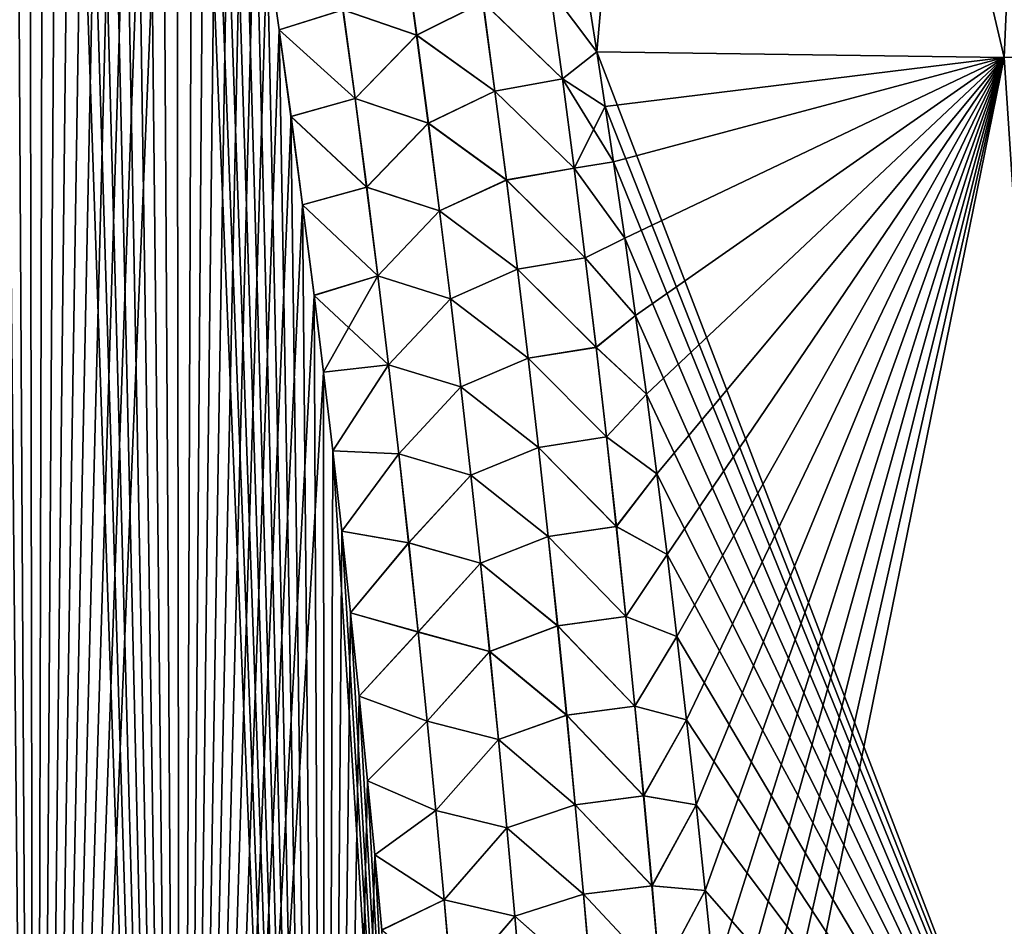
# Model space of a CAD drawing. Header units: metres. Extents: x -109 to 109, y -108 to 40.
# Tile 53 of 230: x -70.09 to -64.73, y -91.46 to -86.53. Entities that reach past the tile are written whole.
import ezdxf

# ---------------------------------------------------------------- set-up
doc = ezdxf.new("R2010")
doc.units = ezdxf.units.M
doc.layers.add('solid_K_24_42_17_000C74_XXXX', color=7, linetype='CONTINUOUS')

msp = doc.modelspace()

# ---------------------------------------------------------------- linework, layer by layer
at = {"layer": 'solid_K_24_42_17_000C74_XXXX'}
for points in [[(-70.80481, -101.954964, 21.127884), (-70.005363, -101.678772, 21.406197), (-70.712662, -76.751068, 20.278772)], [(-70.005363, -101.678772, 21.406197), (-70.591522, -77.167107, 20.334942), (-70.712662, -76.751068, 20.278772)], [(-70.005363, -101.678772, 21.406197), (-70.470062, -77.598183, 20.392717), (-70.591522, -77.167107, 20.334942)], [(-70.005363, -101.678772, 21.406197), (-70.348503, -78.045975, 20.452093), (-70.470062, -77.598183, 20.392717)], [(-70.005363, -101.678772, 21.406197), (-70.227013, -78.511688, 20.513056), (-70.348503, -78.045975, 20.452093)], [(-70.005363, -101.678772, 21.406197), (-70.135811, -78.871803, 20.559843), (-70.227013, -78.511688, 20.513056)], [(-70.804901, -101.954994, -21.127853), (-70.135719, -78.872185, -20.559893), (-70.04454, -79.242157, -20.607578)], [(-70.005363, -101.678772, 21.406197), (-70.04464, -79.241776, 20.607529), (-70.135811, -78.871803, 20.559843)], [(-70.005424, -101.678795, -21.406174), (-70.804901, -101.954994, -21.127853), (-70.04454, -79.242157, -20.607578)], [(-70.005363, -101.678772, 21.406197), (-69.953621, -79.622452, 20.656094), (-70.04464, -79.241776, 20.607529)], [(-70.005424, -101.678795, -21.406174), (-70.04454, -79.242157, -20.607578), (-69.953537, -79.622841, -20.656143)], [(-70.005424, -101.678795, -21.406174), (-69.953537, -79.622841, -20.656143), (-69.862823, -80.015053, -20.705561)], [(-70.005363, -101.678772, 21.406197), (-69.212646, -101.361389, 21.72393), (-69.953621, -79.622452, 20.656094)], [(-69.212646, -101.361389, 21.72393), (-69.862907, -80.014671, 20.705513), (-69.953621, -79.622452, 20.656094)], [(-66.951431, -86.703545, -21.500444), (-67.020515, -86.267258, -21.454115), (-66.347107, -79.883408, -19.790821)], [(-67.020515, -86.267235, 21.454113), (-66.951431, -86.703552, 21.500446), (-66.347122, -79.883408, 19.790831)], [(-64.734825, -86.734787, -20.377907), (-66.951431, -86.703545, -21.500444), (-66.347107, -79.883408, -19.790821)], [(-66.951431, -86.703552, 21.500446), (-64.734818, -86.734787, 20.377903), (-66.347122, -79.883408, 19.790831)], [(-64.734818, -86.734787, 20.377903), (-64.437187, -79.883408, 18.688131), (-66.347122, -79.883408, 19.790831)], [(-64.734825, -86.734787, -20.377907), (-66.347107, -79.883408, -19.790821), (-64.437149, -79.883408, -18.688108)], [(-62.65435, -86.703873, -19.019588), (-64.734825, -86.734787, -20.377907), (-64.437149, -79.883408, -18.688108)], [(-70.005424, -101.678795, -21.406174), (-69.862823, -80.015053, -20.705561), (-69.772278, -80.418076, -20.755859)], [(-69.212646, -101.361389, 21.72393), (-69.772362, -80.417702, 20.755812), (-69.862907, -80.014671, 20.705513)], [(-70.005424, -101.678795, -21.406174), (-69.772278, -80.418076, -20.755859), (-69.68187, -80.831688, -20.807041)], [(-69.212646, -101.361389, 21.72393), (-69.681953, -80.831314, 20.806995), (-69.772362, -80.417702, 20.755812)], [(-70.005424, -101.678795, -21.406174), (-69.68187, -80.831688, -20.807041), (-69.591789, -81.256889, -20.859064)], [(-69.212646, -101.361389, 21.72393), (-69.591866, -81.256516, 20.859018), (-69.681953, -80.831314, 20.806995)], [(-70.005424, -101.678795, -21.406174), (-69.591789, -81.256889, -20.859064), (-69.502228, -81.694679, -20.911882)], [(-69.212646, -101.361389, 21.72393), (-69.502304, -81.694305, 20.911837), (-69.591866, -81.256516, 20.859018)], [(-70.005424, -101.678795, -21.406174), (-69.502228, -81.694679, -20.911882), (-69.413292, -82.14566, -20.965464)], [(-69.212646, -101.361389, 21.72393), (-69.413361, -82.145294, 20.96542), (-69.502304, -81.694305, 20.911837)], [(-70.005424, -101.678795, -21.406174), (-69.413292, -82.14566, -20.965464), (-69.324677, -82.608421, -21.01988)], [(-69.212646, -101.361389, 21.72393), (-69.324745, -82.608055, 21.019838), (-69.413361, -82.145294, 20.96542)], [(-70.005424, -101.678795, -21.406174), (-69.324677, -82.608421, -21.01988), (-69.236572, -83.08371, -21.075077)], [(-69.212646, -101.361389, 21.72393), (-69.236641, -83.083351, 21.075035), (-69.324745, -82.608055, 21.019838)], [(-69.212677, -101.361404, -21.723915), (-70.005424, -101.678795, -21.406174), (-69.236572, -83.08371, -21.075077)], [(-69.212646, -101.361389, 21.72393), (-69.1493, -83.572365, 21.13093), (-69.236641, -83.083351, 21.075035)], [(-69.212677, -101.361404, -21.723915), (-69.236572, -83.08371, -21.075077), (-69.149239, -83.572716, -21.130972)], [(-69.212677, -101.361404, -21.723915), (-69.149239, -83.572716, -21.130972), (-69.080101, -83.974609, -21.17613)], [(-69.212646, -101.361389, 21.72393), (-68.428192, -101.001274, 22.081762), (-69.1493, -83.572365, 21.13093)], [(-68.428192, -101.001274, 22.081762), (-69.080162, -83.974258, 21.17609), (-69.1493, -83.572365, 21.13093)], [(-69.212677, -101.361404, -21.723915), (-69.080101, -83.974609, -21.17613), (-69.011635, -84.386124, -21.221668)], [(-68.428192, -101.001274, 22.081762), (-69.011696, -84.38578, 21.22163), (-69.080162, -83.974258, 21.17609)], [(-69.212677, -101.361404, -21.723915), (-69.011635, -84.386124, -21.221668), (-68.943558, -84.806046, -21.26767)], [(-68.428192, -101.001274, 22.081762), (-68.943611, -84.805702, 21.267632), (-69.011696, -84.38578, 21.22163)], [(-69.212677, -101.361404, -21.723915), (-68.943558, -84.806046, -21.26767), (-68.876007, -85.23497, -21.314079)], [(-68.428192, -101.001274, 22.081762), (-68.87606, -85.234634, 21.314043), (-68.943611, -84.805702, 21.267632)], [(-69.212677, -101.361404, -21.723915), (-68.876007, -85.23497, -21.314079), (-68.809181, -85.673668, -21.360834)], [(-68.428192, -101.001274, 22.081762), (-68.809227, -85.67334, 21.360798), (-68.87606, -85.234634, 21.314043)], [(-69.212677, -101.361404, -21.723915), (-68.809181, -85.673668, -21.360834), (-68.743256, -86.12291, -21.40786)], [(-68.428192, -101.001274, 22.081762), (-68.743301, -86.122589, 21.407825), (-68.809227, -85.67334, 21.360798)], [(-69.212677, -101.361404, -21.723915), (-68.743256, -86.12291, -21.40786), (-68.678413, -86.583466, -21.455084)], [(-68.428192, -101.001274, 22.081762), (-68.678459, -86.583153, 21.455051), (-68.743301, -86.122589, 21.407825)], [(-68.331718, -86.474487, 21.578211), (-68.743301, -86.122589, 21.407825), (-68.678459, -86.583153, 21.455051)], [(-68.331055, -86.474365, -21.578379), (-68.678413, -86.583466, -21.455084), (-68.743256, -86.12291, -21.40786)], [(-68.331718, -86.474487, 21.578211), (-67.931458, -86.613846, 21.65761), (-67.997437, -86.136787, 21.605822)], [(-67.996803, -86.136688, -21.605856), (-67.930809, -86.613747, -21.657646), (-68.331055, -86.474365, -21.578379)], [(-67.570778, -86.433121, 21.629456), (-67.997437, -86.136787, 21.605822), (-67.931458, -86.613846, 21.65761)], [(-67.570213, -86.433037, -21.629377), (-67.930809, -86.613747, -21.657646), (-67.996803, -86.136688, -21.605856)], [(-67.20459, -86.364632, 21.54035), (-66.951431, -86.703552, 21.500446), (-67.020515, -86.267235, 21.454113)], [(-67.204239, -86.364594, -21.540232), (-67.020515, -86.267258, -21.454115), (-66.951431, -86.703545, -21.500444)], [(-67.570778, -86.433121, 21.629456), (-67.138672, -86.850609, 21.595425), (-67.20459, -86.364632, 21.54035)], [(-67.570213, -86.433037, -21.629377), (-67.204239, -86.364594, -21.540232), (-67.138298, -86.850563, -21.595299)], [(-67.20459, -86.364632, 21.54035), (-67.138672, -86.850609, 21.595425), (-66.951431, -86.703552, 21.500446)], [(-67.138298, -86.850563, -21.595299), (-67.204239, -86.364594, -21.540232), (-66.951431, -86.703545, -21.500444)], [(-67.570778, -86.433121, 21.629456), (-67.931458, -86.613846, 21.65761), (-67.505669, -86.916695, 21.682734)], [(-67.505089, -86.916618, -21.682657), (-67.930809, -86.613747, -21.657646), (-67.570213, -86.433037, -21.629377)], [(-67.570778, -86.433121, 21.629456), (-67.505669, -86.916695, 21.682734), (-67.138672, -86.850609, 21.595425)], [(-67.505089, -86.916618, -21.682657), (-67.570213, -86.433037, -21.629377), (-67.138298, -86.850563, -21.595299)], [(-68.331718, -86.474487, 21.578211), (-68.678459, -86.583153, 21.455051), (-68.266266, -86.956718, 21.628466)], [(-68.331055, -86.474365, -21.578379), (-68.265594, -86.956596, -21.628641), (-68.678413, -86.583466, -21.455084)], [(-68.331718, -86.474487, 21.578211), (-68.266266, -86.956718, 21.628466), (-67.931458, -86.613846, 21.65761)], [(-67.930809, -86.613747, -21.657646), (-68.265594, -86.956596, -21.628641), (-68.331055, -86.474365, -21.578379)], [(-69.212677, -101.361404, -21.723915), (-68.678413, -86.583466, -21.455084), (-68.614487, -87.054832, -21.502562)], [(-68.428192, -101.001274, 22.081762), (-68.614532, -87.05452, 21.502529), (-68.678459, -86.583153, 21.455051)], [(-68.266266, -86.956718, 21.628466), (-68.678459, -86.583153, 21.455051), (-68.614532, -87.05452, 21.502529)], [(-68.265594, -86.956596, -21.628641), (-68.614487, -87.054832, -21.502562), (-68.678413, -86.583466, -21.455084)], [(-68.266266, -86.956718, 21.628466), (-67.867874, -87.091331, 21.708462), (-67.931458, -86.613846, 21.65761)], [(-67.930809, -86.613747, -21.657646), (-67.86721, -87.091225, -21.708502), (-68.265594, -86.956596, -21.628641)], [(-67.505669, -86.916695, 21.682734), (-67.931458, -86.613846, 21.65761), (-67.867874, -87.091331, 21.708462)], [(-67.505089, -86.916618, -21.682657), (-67.86721, -87.091225, -21.708502), (-67.930809, -86.613747, -21.657646)], [(-67.138672, -86.850609, 21.595425), (-66.905624, -87.000793, 21.531528), (-66.951431, -86.703552, 21.500446)], [(-67.138298, -86.850563, -21.595299), (-66.951431, -86.703545, -21.500444), (-66.905624, -87.000816, -21.53153)], [(-66.905624, -87.000816, -21.53153), (-66.951431, -86.703545, -21.500444), (-64.734825, -86.734787, -20.377907)], [(-64.283157, -93.64727, 21.160137), (-64.734818, -86.734787, 20.377903), (-66.951431, -86.703552, 21.500446)], [(-66.905624, -87.000793, 21.531528), (-64.283157, -93.64727, 21.160137), (-66.951431, -86.703552, 21.500446)], [(-66.860222, -87.302246, -21.562656), (-66.905624, -87.000816, -21.53153), (-64.734825, -86.734787, -20.377907)], [(-66.799538, -87.716553, -21.604805), (-66.860222, -87.302246, -21.562656), (-64.734825, -86.734787, -20.377907)], [(-66.739922, -88.137672, -21.64691), (-66.799538, -87.716553, -21.604805), (-64.734825, -86.734787, -20.377907)], [(-66.681549, -88.56514, -21.68891), (-66.739922, -88.137672, -21.64691), (-64.734825, -86.734787, -20.377907)], [(-66.624603, -88.998474, -21.730747), (-66.681549, -88.56514, -21.68891), (-64.734825, -86.734787, -20.377907)], [(-66.56926, -89.437218, -21.772377), (-66.624603, -88.998474, -21.730747), (-64.734825, -86.734787, -20.377907)], [(-66.515358, -89.882881, -21.813885), (-66.56926, -89.437218, -21.772377), (-64.734825, -86.734787, -20.377907)], [(-66.462685, -90.336632, -21.85527), (-66.515358, -89.882881, -21.813885), (-64.734825, -86.734787, -20.377907)], [(-66.411324, -90.798279, -21.89645), (-66.462685, -90.336632, -21.85527), (-64.734825, -86.734787, -20.377907)], [(-66.361565, -91.265564, -21.937166), (-66.411324, -90.798279, -21.89645), (-64.734825, -86.734787, -20.377907)], [(-66.313599, -91.737244, -21.977276), (-66.361565, -91.265564, -21.937166), (-64.734825, -86.734787, -20.377907)], [(-66.267578, -92.212051, -22.016651), (-66.313599, -91.737244, -21.977276), (-64.734825, -86.734787, -20.377907)], [(-66.223679, -92.688751, -22.055185), (-66.267578, -92.212051, -22.016651), (-64.734825, -86.734787, -20.377907)], [(-66.182022, -93.166336, -22.092804), (-66.223679, -92.688751, -22.055185), (-64.734825, -86.734787, -20.377907)], [(-66.142441, -93.647148, -22.12969), (-66.182022, -93.166336, -22.092804), (-64.734825, -86.734787, -20.377907)], [(-64.283157, -93.64727, -21.160139), (-66.142441, -93.647148, -22.12969), (-64.734825, -86.734787, -20.377907)], [(-64.283157, -93.64727, -21.160139), (-64.734825, -86.734787, -20.377907), (-62.65435, -86.703873, -19.019588)], [(-67.505669, -86.916695, 21.682734), (-67.075233, -87.336952, 21.649424), (-67.138672, -86.850609, 21.595425)], [(-67.505089, -86.916618, -21.682657), (-67.138298, -86.850563, -21.595299), (-67.074829, -87.336914, -21.64929)], [(-67.138672, -86.850609, 21.595425), (-67.075233, -87.336952, 21.649424), (-66.905624, -87.000793, 21.531528)], [(-67.138298, -86.850563, -21.595299), (-66.905624, -87.000816, -21.53153), (-66.860222, -87.302246, -21.562656)], [(-67.074829, -87.336914, -21.64929), (-67.138298, -86.850563, -21.595299), (-66.860222, -87.302246, -21.562656)], [(-67.505669, -86.916695, 21.682734), (-67.867874, -87.091331, 21.708462), (-67.442993, -87.400665, 21.734993)], [(-67.44239, -87.400581, -21.734917), (-67.86721, -87.091225, -21.708502), (-67.505089, -86.916618, -21.682657)], [(-67.505669, -86.916695, 21.682734), (-67.442993, -87.400665, 21.734993), (-67.075233, -87.336952, 21.649424)], [(-67.44239, -87.400581, -21.734917), (-67.505089, -86.916618, -21.682657), (-67.074829, -87.336914, -21.64929)], [(-68.266266, -86.956718, 21.628466), (-68.614532, -87.05452, 21.502529), (-68.203255, -87.4394, 21.677813)], [(-68.265594, -86.956596, -21.628641), (-68.202568, -87.439278, -21.677994), (-68.614487, -87.054832, -21.502562)], [(-68.266266, -86.956718, 21.628466), (-68.203255, -87.4394, 21.677813), (-67.867874, -87.091331, 21.708462)], [(-67.86721, -87.091225, -21.708502), (-68.202568, -87.439278, -21.677994), (-68.265594, -86.956596, -21.628641)], [(-67.075233, -87.336952, 21.649424), (-66.860229, -87.3022, 21.562653), (-66.905624, -87.000793, 21.531528)], [(-66.905624, -87.000793, 21.531528), (-66.860229, -87.3022, 21.562653), (-64.283157, -93.64727, 21.160137)], [(-69.212677, -101.361404, -21.723915), (-68.614487, -87.054832, -21.502562), (-68.551216, -87.536026, -21.550373)], [(-68.428192, -101.001274, 22.081762), (-68.551254, -87.535721, 21.550343), (-68.614532, -87.05452, 21.502529)], [(-68.203255, -87.4394, 21.677813), (-68.614532, -87.05452, 21.502529), (-68.551254, -87.535721, 21.550343)], [(-68.202568, -87.439278, -21.677994), (-68.551216, -87.536026, -21.550373), (-68.614487, -87.054832, -21.502562)], [(-68.203255, -87.4394, 21.677813), (-67.806664, -87.569214, 21.758368), (-67.867874, -87.091331, 21.708462)], [(-67.86721, -87.091225, -21.708502), (-67.805977, -87.569115, -21.758413), (-68.202568, -87.439278, -21.677994)], [(-67.442993, -87.400665, 21.734993), (-67.867874, -87.091331, 21.708462), (-67.806664, -87.569214, 21.758368)], [(-67.44239, -87.400581, -21.734917), (-67.805977, -87.569115, -21.758413), (-67.86721, -87.091225, -21.708502)], [(-67.442993, -87.400665, 21.734993), (-67.014221, -87.823654, 21.702335), (-67.075233, -87.336952, 21.649424)], [(-67.44239, -87.400581, -21.734917), (-67.074829, -87.336914, -21.64929), (-67.013794, -87.823608, -21.702198)], [(-67.075233, -87.336952, 21.649424), (-66.799545, -87.716522, 21.604803), (-66.860229, -87.3022, 21.562653)], [(-67.075233, -87.336952, 21.649424), (-67.014221, -87.823654, 21.702335), (-66.799545, -87.716522, 21.604803)], [(-67.074829, -87.336914, -21.64929), (-66.860222, -87.302246, -21.562656), (-66.799538, -87.716553, -21.604805)], [(-67.013794, -87.823608, -21.702198), (-67.074829, -87.336914, -21.64929), (-66.799538, -87.716553, -21.604805)], [(-66.860229, -87.3022, 21.562653), (-66.799545, -87.716522, 21.604803), (-64.283157, -93.64727, 21.160137)], [(-68.203255, -87.4394, 21.677813), (-68.551254, -87.535721, 21.550343), (-68.142632, -87.922508, 21.72624)], [(-68.202568, -87.439278, -21.677994), (-68.14193, -87.922394, -21.726429), (-68.551216, -87.536026, -21.550373)], [(-68.203255, -87.4394, 21.677813), (-68.142632, -87.922508, 21.72624), (-67.806664, -87.569214, 21.758368)], [(-67.805977, -87.569115, -21.758413), (-68.14193, -87.922394, -21.726429), (-68.202568, -87.439278, -21.677994)], [(-67.442993, -87.400665, 21.734993), (-67.806664, -87.569214, 21.758368), (-67.382713, -87.885002, 21.786226)], [(-67.382095, -87.884926, -21.78615), (-67.805977, -87.569115, -21.758413), (-67.44239, -87.400581, -21.734917)], [(-67.442993, -87.400665, 21.734993), (-67.382713, -87.885002, 21.786226), (-67.014221, -87.823654, 21.702335)], [(-67.382095, -87.884926, -21.78615), (-67.44239, -87.400581, -21.734917), (-67.013794, -87.823608, -21.702198)], [(-69.212677, -101.361404, -21.723915), (-68.551216, -87.536026, -21.550373), (-68.488861, -88.027908, -21.598408)], [(-68.428192, -101.001274, 22.081762), (-68.488899, -88.027611, 21.598379), (-68.551254, -87.535721, 21.550343)], [(-68.142632, -87.922508, 21.72624), (-68.551254, -87.535721, 21.550343), (-68.488899, -88.027611, 21.598379)], [(-68.14193, -87.922394, -21.726429), (-68.488861, -88.027908, -21.598408), (-68.551216, -87.536026, -21.550373)], [(-68.142632, -87.922508, 21.72624), (-67.747765, -88.047493, 21.80732), (-67.806664, -87.569214, 21.758368)], [(-67.805977, -87.569115, -21.758413), (-67.74707, -88.047394, -21.807371), (-68.14193, -87.922394, -21.726429)], [(-67.382713, -87.885002, 21.786226), (-67.806664, -87.569214, 21.758368), (-67.747765, -88.047493, 21.80732)], [(-67.382095, -87.884926, -21.78615), (-67.74707, -88.047394, -21.807371), (-67.805977, -87.569115, -21.758413)], [(-67.014221, -87.823654, 21.702335), (-66.739922, -88.13765, 21.646908), (-66.799545, -87.716522, 21.604803)], [(-67.013794, -87.823608, -21.702198), (-66.799538, -87.716553, -21.604805), (-66.739922, -88.137672, -21.64691)], [(-66.799545, -87.716522, 21.604803), (-66.739922, -88.13765, 21.646908), (-64.283157, -93.64727, 21.160137)], [(-67.382713, -87.885002, 21.786226), (-66.955605, -88.310699, 21.754154), (-67.014221, -87.823654, 21.702335)], [(-67.382095, -87.884926, -21.78615), (-67.013794, -87.823608, -21.702198), (-66.955147, -88.310654, -21.754009)], [(-67.014221, -87.823654, 21.702335), (-66.955605, -88.310699, 21.754154), (-66.739922, -88.13765, 21.646908)], [(-66.955147, -88.310654, -21.754009), (-67.013794, -87.823608, -21.702198), (-66.739922, -88.137672, -21.64691)], [(-68.142632, -87.922508, 21.72624), (-68.488899, -88.027611, 21.598379), (-68.437843, -88.446312, 21.638493)], [(-68.14193, -87.922394, -21.726429), (-68.083641, -88.405922, -21.773933), (-68.488861, -88.027908, -21.598408)], [(-68.142632, -87.922508, 21.72624), (-68.437843, -88.446312, 21.638493), (-68.084366, -88.406036, 21.773737)], [(-68.142632, -87.922508, 21.72624), (-68.084366, -88.406036, 21.773737), (-67.747765, -88.047493, 21.80732)], [(-67.74707, -88.047394, -21.807371), (-68.083641, -88.405922, -21.773933), (-68.14193, -87.922394, -21.726429)], [(-67.382713, -87.885002, 21.786226), (-67.747765, -88.047493, 21.80732), (-67.324783, -88.369705, 21.836422)], [(-67.324142, -88.369629, -21.836346), (-67.74707, -88.047394, -21.807371), (-67.382095, -87.884926, -21.78615)], [(-67.382713, -87.885002, 21.786226), (-67.324783, -88.369705, 21.836422), (-66.955605, -88.310699, 21.754154)], [(-67.324142, -88.369629, -21.836346), (-67.382095, -87.884926, -21.78615), (-66.955147, -88.310654, -21.754009)], [(-69.212677, -101.361404, -21.723915), (-68.488861, -88.027908, -21.598408), (-68.437805, -88.446594, -21.638519)], [(-68.428192, -101.001274, 22.081762), (-68.437843, -88.446312, 21.638493), (-68.488899, -88.027611, 21.598379)], [(-68.083641, -88.405922, -21.773933), (-68.437805, -88.446594, -21.638519), (-68.488861, -88.027908, -21.598408)], [(-68.084366, -88.406036, 21.773737), (-67.691147, -88.526138, 21.855309), (-67.747765, -88.047493, 21.80732)], [(-67.74707, -88.047394, -21.807371), (-67.690437, -88.526039, -21.855364), (-68.083641, -88.405922, -21.773933)], [(-67.324783, -88.369705, 21.836422), (-67.747765, -88.047493, 21.80732), (-67.691147, -88.526138, 21.855309)], [(-67.324142, -88.369629, -21.836346), (-67.690437, -88.526039, -21.855364), (-67.74707, -88.047394, -21.807371)], [(-66.955605, -88.310699, 21.754154), (-66.681549, -88.565125, 21.688908), (-66.739922, -88.13765, 21.646908)], [(-66.955147, -88.310654, -21.754009), (-66.739922, -88.137672, -21.64691), (-66.681549, -88.56514, -21.68891)], [(-66.739922, -88.13765, 21.646908), (-66.681549, -88.565125, 21.688908), (-64.283157, -93.64727, 21.160137)], [(-67.324783, -88.369705, 21.836422), (-66.899323, -88.798073, 21.804871), (-66.955605, -88.310699, 21.754154)], [(-67.324142, -88.369629, -21.836346), (-66.955147, -88.310654, -21.754009), (-66.898842, -88.798027, -21.80472)], [(-66.955605, -88.310699, 21.754154), (-66.899323, -88.798073, 21.804871), (-66.681549, -88.565125, 21.688908)], [(-66.898842, -88.798027, -21.80472), (-66.955147, -88.310654, -21.754009), (-66.681549, -88.56514, -21.68891)], [(-68.084366, -88.406036, 21.773737), (-68.437843, -88.446312, 21.638493), (-68.387772, -88.873535, 21.678604)], [(-68.083641, -88.405922, -21.773933), (-68.387741, -88.873817, -21.678631), (-68.437805, -88.446594, -21.638519)], [(-68.084366, -88.406036, 21.773737), (-68.387772, -88.873535, 21.678604), (-68.028397, -88.889961, 21.820293)], [(-68.083641, -88.405922, -21.773933), (-68.027664, -88.889847, -21.820496), (-68.387741, -88.873817, -21.678631)], [(-68.084366, -88.406036, 21.773737), (-68.028397, -88.889961, 21.820293), (-67.691147, -88.526138, 21.855309)], [(-67.690437, -88.526039, -21.855364), (-68.027664, -88.889847, -21.820496), (-68.083641, -88.405922, -21.773933)], [(-67.324783, -88.369705, 21.836422), (-67.691147, -88.526138, 21.855309), (-67.269157, -88.854752, 21.885574)], [(-67.268494, -88.854675, -21.885498), (-67.690437, -88.526039, -21.855364), (-67.324142, -88.369629, -21.836346)], [(-67.324783, -88.369705, 21.836422), (-67.269157, -88.854752, 21.885574), (-66.899323, -88.798073, 21.804871)], [(-67.268494, -88.854675, -21.885498), (-67.324142, -88.369629, -21.836346), (-66.898842, -88.798027, -21.80472)], [(-68.4282, -101.001282, -22.081758), (-69.212677, -101.361404, -21.723915), (-68.437805, -88.446594, -21.638519)], [(-68.428192, -101.001274, 22.081762), (-68.387772, -88.873535, 21.678604), (-68.437843, -88.446312, 21.638493)], [(-68.4282, -101.001282, -22.081758), (-68.437805, -88.446594, -21.638519), (-68.387741, -88.873817, -21.678631)], [(-68.028397, -88.889961, 21.820293), (-67.636765, -89.005142, 21.902325), (-67.691147, -88.526138, 21.855309)], [(-67.690437, -88.526039, -21.855364), (-67.636032, -89.005043, -21.902382), (-68.027664, -88.889847, -21.820496)], [(-67.269157, -88.854752, 21.885574), (-67.691147, -88.526138, 21.855309), (-67.636765, -89.005142, 21.902325)], [(-67.268494, -88.854675, -21.885498), (-67.636032, -89.005043, -21.902382), (-67.690437, -88.526039, -21.855364)], [(-66.899323, -88.798073, 21.804871), (-66.624603, -88.998466, 21.730747), (-66.681549, -88.565125, 21.688908)], [(-66.898842, -88.798027, -21.80472), (-66.681549, -88.56514, -21.68891), (-66.624603, -88.998474, -21.730747)], [(-66.681549, -88.565125, 21.688908), (-66.624603, -88.998466, 21.730747), (-64.283157, -93.64727, 21.160137)], [(-67.269157, -88.854752, 21.885574), (-66.845329, -89.285759, 21.854477), (-66.899323, -88.798073, 21.804871)], [(-67.268494, -88.854675, -21.885498), (-66.898842, -88.798027, -21.80472), (-66.844826, -89.285713, -21.854321)], [(-66.899323, -88.798073, 21.804871), (-66.845329, -89.285759, 21.854477), (-66.624603, -88.998466, 21.730747)], [(-66.844826, -89.285713, -21.854321), (-66.898842, -88.798027, -21.80472), (-66.624603, -88.998474, -21.730747)], [(-68.4282, -101.001282, -22.081758), (-68.387741, -88.873817, -21.678631), (-68.338829, -89.310066, -21.718668)], [(-68.428192, -101.001274, 22.081762), (-67.653954, -100.596848, 22.480244), (-68.387772, -88.873535, 21.678604)], [(-67.653954, -100.596848, 22.480244), (-68.33886, -89.309799, 21.718643), (-68.387772, -88.873535, 21.678604)], [(-68.028397, -88.889961, 21.820293), (-68.387772, -88.873535, 21.678604), (-68.33886, -89.309799, 21.718643)], [(-68.027664, -88.889847, -21.820496), (-68.338829, -89.310066, -21.718668), (-68.387741, -88.873817, -21.678631)], [(-68.028397, -88.889961, 21.820293), (-68.33886, -89.309799, 21.718643), (-67.974693, -89.37426, 21.865898)], [(-68.027664, -88.889847, -21.820496), (-67.973946, -89.374146, -21.866108), (-68.338829, -89.310066, -21.718668)], [(-68.028397, -88.889961, 21.820293), (-67.974693, -89.37426, 21.865898), (-67.636765, -89.005142, 21.902325)], [(-67.636032, -89.005043, -21.902382), (-67.973946, -89.374146, -21.866108), (-68.027664, -88.889847, -21.820496)], [(-67.269157, -88.854752, 21.885574), (-67.636765, -89.005142, 21.902325), (-67.21579, -89.340126, 21.93367)], [(-67.215111, -89.34005, -21.933596), (-67.636032, -89.005043, -21.902382), (-67.268494, -88.854675, -21.885498)], [(-67.269157, -88.854752, 21.885574), (-67.21579, -89.340126, 21.93367), (-66.845329, -89.285759, 21.854477)], [(-67.215111, -89.34005, -21.933596), (-67.268494, -88.854675, -21.885498), (-66.844826, -89.285713, -21.854321)], [(-67.974693, -89.37426, 21.865898), (-67.584579, -89.484482, 21.948357), (-67.636765, -89.005142, 21.902325)], [(-67.636032, -89.005043, -21.902382), (-67.583824, -89.484383, -21.94842), (-67.973946, -89.374146, -21.866108)], [(-67.21579, -89.340126, 21.93367), (-67.636765, -89.005142, 21.902325), (-67.584579, -89.484482, 21.948357)], [(-67.215111, -89.34005, -21.933596), (-67.583824, -89.484383, -21.94842), (-67.636032, -89.005043, -21.902382)], [(-66.845329, -89.285759, 21.854477), (-66.56926, -89.437218, 21.772377), (-66.624603, -88.998466, 21.730747)], [(-66.844826, -89.285713, -21.854321), (-66.624603, -88.998474, -21.730747), (-66.56926, -89.437218, -21.772377)], [(-66.624603, -88.998466, 21.730747), (-66.56926, -89.437218, 21.772377), (-64.283157, -93.64727, 21.160137)], [(-68.4282, -101.001282, -22.081758), (-68.338829, -89.310066, -21.718668), (-68.291054, -89.755302, -21.758625)], [(-67.653954, -100.596848, 22.480244), (-68.291077, -89.755043, 21.758602), (-68.33886, -89.309799, 21.718643)], [(-67.974693, -89.37426, 21.865898), (-68.33886, -89.309799, 21.718643), (-68.291077, -89.755043, 21.758602)], [(-67.973946, -89.374146, -21.866108), (-68.291054, -89.755302, -21.758625), (-68.338829, -89.310066, -21.718668)], [(-67.21579, -89.340126, 21.93367), (-66.793602, -89.77375, 21.902966), (-66.845329, -89.285759, 21.854477)], [(-67.215111, -89.34005, -21.933596), (-66.844826, -89.285713, -21.854321), (-66.793068, -89.773705, -21.902803)], [(-66.845329, -89.285759, 21.854477), (-66.793602, -89.77375, 21.902966), (-66.56926, -89.437218, 21.772377)], [(-66.793068, -89.773705, -21.902803), (-66.844826, -89.285713, -21.854321), (-66.56926, -89.437218, -21.772377)], [(-67.974693, -89.37426, 21.865898), (-68.291077, -89.755043, 21.758602), (-67.923218, -89.858917, 21.910542)], [(-67.973946, -89.374146, -21.866108), (-67.922455, -89.858803, -21.910759), (-68.291054, -89.755302, -21.758625)], [(-67.974693, -89.37426, 21.865898), (-67.923218, -89.858917, 21.910542), (-67.584579, -89.484482, 21.948357)], [(-67.583824, -89.484383, -21.94842), (-67.922455, -89.858803, -21.910759), (-67.973946, -89.374146, -21.866108)], [(-67.21579, -89.340126, 21.93367), (-67.584579, -89.484482, 21.948357), (-67.16465, -89.825821, 21.980705)], [(-67.163948, -89.825745, -21.980631), (-67.583824, -89.484383, -21.94842), (-67.215111, -89.34005, -21.933596)], [(-67.21579, -89.340126, 21.93367), (-67.16465, -89.825821, 21.980705), (-66.793602, -89.77375, 21.902966)], [(-67.163948, -89.825745, -21.980631), (-67.215111, -89.34005, -21.933596), (-66.793068, -89.773705, -21.902803)], [(-67.923218, -89.858917, 21.910542), (-67.534554, -89.964142, 21.993399), (-67.584579, -89.484482, 21.948357)], [(-67.583824, -89.484383, -21.94842), (-67.533783, -89.96405, -21.993465), (-67.922455, -89.858803, -21.910759)], [(-67.16465, -89.825821, 21.980705), (-67.584579, -89.484482, 21.948357), (-67.534554, -89.964142, 21.993399)], [(-67.163948, -89.825745, -21.980631), (-67.533783, -89.96405, -21.993465), (-67.583824, -89.484383, -21.94842)], [(-66.793602, -89.77375, 21.902966), (-66.515358, -89.882881, 21.813885), (-66.56926, -89.437218, 21.772377)], [(-66.793068, -89.773705, -21.902803), (-66.56926, -89.437218, -21.772377), (-66.515358, -89.882881, -21.813885)], [(-66.56926, -89.437218, 21.772377), (-66.515358, -89.882881, 21.813885), (-64.283157, -93.64727, 21.160137)], [(-68.4282, -101.001282, -22.081758), (-68.291054, -89.755302, -21.758625), (-68.243958, -90.208023, -21.79867)], [(-67.653954, -100.596848, 22.480244), (-68.24398, -90.207771, 21.798647), (-68.291077, -89.755043, 21.758602)], [(-67.923218, -89.858917, 21.910542), (-68.291077, -89.755043, 21.758602), (-68.24398, -90.207771, 21.798647)], [(-67.922455, -89.858803, -21.910759), (-68.243958, -90.208023, -21.79867), (-68.291054, -89.755302, -21.758625)], [(-67.16465, -89.825821, 21.980705), (-66.744095, -90.262032, 21.950331), (-66.793602, -89.77375, 21.902966)], [(-67.163948, -89.825745, -21.980631), (-66.793068, -89.773705, -21.902803), (-66.743538, -90.261986, -21.950161)], [(-66.793602, -89.77375, 21.902966), (-66.744095, -90.262032, 21.950331), (-66.515358, -89.882881, 21.813885)], [(-66.743538, -90.261986, -21.950161), (-66.793068, -89.773705, -21.902803), (-66.515358, -89.882881, -21.813885)], [(-67.923218, -89.858917, 21.910542), (-68.24398, -90.207771, 21.798647), (-67.873947, -90.343918, 21.954214)], [(-67.922455, -89.858803, -21.910759), (-67.873169, -90.343811, -21.954439), (-68.243958, -90.208023, -21.79867)], [(-67.923218, -89.858917, 21.910542), (-67.873947, -90.343918, 21.954214), (-67.534554, -89.964142, 21.993399)], [(-67.533783, -89.96405, -21.993465), (-67.873169, -90.343811, -21.954439), (-67.922455, -89.858803, -21.910759)], [(-67.16465, -89.825821, 21.980705), (-67.534554, -89.964142, 21.993399), (-67.1157, -90.311821, 22.026672)], [(-67.114975, -90.311745, -22.026596), (-67.533783, -89.96405, -21.993465), (-67.163948, -89.825745, -21.980631)], [(-67.16465, -89.825821, 21.980705), (-67.1157, -90.311821, 22.026672), (-66.744095, -90.262032, 21.950331)], [(-67.114975, -90.311745, -22.026596), (-67.163948, -89.825745, -21.980631), (-66.743538, -90.261986, -21.950161)], [(-66.744095, -90.262032, 21.950331), (-66.462685, -90.336624, 21.85527), (-66.515358, -89.882881, 21.813885)], [(-66.743538, -90.261986, -21.950161), (-66.515358, -89.882881, -21.813885), (-66.462685, -90.336632, -21.85527)], [(-66.515358, -89.882881, 21.813885), (-66.462685, -90.336624, 21.85527), (-64.283157, -93.64727, 21.160137)], [(-67.873947, -90.343918, 21.954214), (-67.486656, -90.444122, 22.037441), (-67.534554, -89.964142, 21.993399)], [(-67.533783, -89.96405, -21.993465), (-67.48587, -90.444031, -22.037512), (-67.873169, -90.343811, -21.954439)], [(-67.1157, -90.311821, 22.026672), (-67.534554, -89.964142, 21.993399), (-67.486656, -90.444122, 22.037441)], [(-67.114975, -90.311745, -22.026596), (-67.48587, -90.444031, -22.037512), (-67.533783, -89.96405, -21.993465)], [(-68.4282, -101.001282, -22.081758), (-68.243958, -90.208023, -21.79867), (-68.197701, -90.6688, -21.838734)], [(-67.653954, -100.596848, 22.480244), (-68.197731, -90.668549, 21.838713), (-68.24398, -90.207771, 21.798647)], [(-67.873947, -90.343918, 21.954214), (-68.24398, -90.207771, 21.798647), (-68.197731, -90.668549, 21.838713)], [(-67.873169, -90.343811, -21.954439), (-68.197701, -90.6688, -21.838734), (-68.243958, -90.208023, -21.79867)], [(-67.1157, -90.311821, 22.026672), (-66.696785, -90.750587, 21.996563), (-66.744095, -90.262032, 21.950331)], [(-67.114975, -90.311745, -22.026596), (-66.743538, -90.261986, -21.950161), (-66.696198, -90.750542, -21.996387)], [(-66.744095, -90.262032, 21.950331), (-66.696785, -90.750587, 21.996563), (-66.462685, -90.336624, 21.85527)], [(-66.696198, -90.750542, -21.996387), (-66.743538, -90.261986, -21.950161), (-66.462685, -90.336632, -21.85527)], [(-67.873947, -90.343918, 21.954214), (-68.197731, -90.668549, 21.838713), (-67.826843, -90.829247, 21.99691)], [(-67.873169, -90.343811, -21.954439), (-67.82605, -90.82914, -21.997141), (-68.197701, -90.6688, -21.838734)], [(-67.873947, -90.343918, 21.954214), (-67.826843, -90.829247, 21.99691), (-67.486656, -90.444122, 22.037441)], [(-67.48587, -90.444031, -22.037512), (-67.82605, -90.82914, -21.997141), (-67.873169, -90.343811, -21.954439)], [(-67.1157, -90.311821, 22.026672), (-67.486656, -90.444122, 22.037441), (-67.068916, -90.798103, 22.071562)], [(-67.068169, -90.798035, -22.071487), (-67.48587, -90.444031, -22.037512), (-67.114975, -90.311745, -22.026596)], [(-67.1157, -90.311821, 22.026672), (-67.068916, -90.798103, 22.071562), (-66.696785, -90.750587, 21.996563)], [(-67.068169, -90.798035, -22.071487), (-67.114975, -90.311745, -22.026596), (-66.696198, -90.750542, -21.996387)], [(-66.696785, -90.750587, 21.996563), (-66.411324, -90.798279, 21.896448), (-66.462685, -90.336624, 21.85527)], [(-66.696198, -90.750542, -21.996387), (-66.462685, -90.336632, -21.85527), (-66.411324, -90.798279, -21.89645)], [(-66.462685, -90.336624, 21.85527), (-66.411324, -90.798279, 21.896448), (-64.283157, -93.64727, 21.160137)], [(-67.826843, -90.829247, 21.99691), (-67.440872, -90.9244, 22.080479), (-67.486656, -90.444122, 22.037441)], [(-67.48587, -90.444031, -22.037512), (-67.440071, -90.924309, -22.080555), (-67.82605, -90.82914, -21.997141)], [(-67.068916, -90.798103, 22.071562), (-67.486656, -90.444122, 22.037441), (-67.440872, -90.9244, 22.080479)], [(-67.068169, -90.798035, -22.071487), (-67.440071, -90.924309, -22.080555), (-67.48587, -90.444031, -22.037512)], [(-68.4282, -101.001282, -22.081758), (-68.197701, -90.6688, -21.838734), (-68.158897, -91.070747, -21.873018)], [(-67.653954, -100.596848, 22.480244), (-68.15892, -91.070503, 21.872997), (-68.197731, -90.668549, 21.838713)], [(-67.826843, -90.829247, 21.99691), (-68.197731, -90.668549, 21.838713), (-68.15892, -91.070503, 21.872997)], [(-67.82605, -90.82914, -21.997141), (-68.158897, -91.070747, -21.873018), (-68.197701, -90.6688, -21.838734)], [(-67.068916, -90.798103, 22.071562), (-66.651634, -91.239418, 22.041656), (-66.696785, -90.750587, 21.996563)], [(-67.068169, -90.798035, -22.071487), (-66.696198, -90.750542, -21.996387), (-66.651024, -91.239372, -22.041475)], [(-66.696785, -90.750587, 21.996563), (-66.651634, -91.239418, 22.041656), (-66.411324, -90.798279, 21.896448)], [(-66.651024, -91.239372, -22.041475), (-66.696198, -90.750542, -21.996387), (-66.411324, -90.798279, -21.89645)], [(-67.068916, -90.798103, 22.071562), (-67.440872, -90.9244, 22.080479), (-67.024261, -91.284676, 22.115366)], [(-67.023499, -91.284599, -22.115292), (-67.440071, -90.924309, -22.080555), (-67.068169, -90.798035, -22.071487)], [(-67.068916, -90.798103, 22.071562), (-67.024261, -91.284676, 22.115366), (-66.651634, -91.239418, 22.041656)], [(-67.023499, -91.284599, -22.115292), (-67.068169, -90.798035, -22.071487), (-66.651024, -91.239372, -22.041475)], [(-66.651634, -91.239418, 22.041656), (-66.361565, -91.265564, 21.937164), (-66.411324, -90.798279, 21.896448)], [(-66.651024, -91.239372, -22.041475), (-66.411324, -90.798279, -21.89645), (-66.361565, -91.265564, -21.937166)], [(-66.411324, -90.798279, 21.896448), (-66.361565, -91.265564, 21.937164), (-64.283157, -93.64727, 21.160137)], [(-67.826843, -90.829247, 21.99691), (-68.15892, -91.070503, 21.872997), (-67.781876, -91.314888, 22.038618)], [(-67.82605, -90.82914, -21.997141), (-67.781075, -91.314789, -22.038857), (-68.158897, -91.070747, -21.873018)], [(-67.826843, -90.829247, 21.99691), (-67.781876, -91.314888, 22.038618), (-67.440872, -90.9244, 22.080479)], [(-67.440071, -90.924309, -22.080555), (-67.781075, -91.314789, -22.038857), (-67.82605, -90.82914, -21.997141)], [(-67.781876, -91.314888, 22.038618), (-67.397156, -91.404961, 22.122503), (-67.440872, -90.9244, 22.080479)], [(-67.440071, -90.924309, -22.080555), (-67.396339, -91.404869, -22.122583), (-67.781075, -91.314789, -22.038857)], [(-67.024261, -91.284676, 22.115366), (-67.440872, -90.9244, 22.080479), (-67.397156, -91.404961, 22.122503)], [(-67.023499, -91.284599, -22.115292), (-67.396339, -91.404869, -22.122583), (-67.440071, -90.924309, -22.080555)], [(-68.4282, -101.001282, -22.081758), (-68.158897, -91.070747, -21.873018), (-68.121002, -91.479675, -21.907183)], [(-67.653954, -100.596848, 22.480244), (-68.121025, -91.479439, 21.907164), (-68.15892, -91.070503, 21.872997)], [(-67.781876, -91.314888, 22.038618), (-68.15892, -91.070503, 21.872997), (-68.121025, -91.479439, 21.907164)], [(-67.781075, -91.314789, -22.038857), (-68.121002, -91.479675, -21.907183), (-68.158897, -91.070747, -21.873018)], [(-67.024261, -91.284676, 22.115366), (-66.60862, -91.7285, 22.085604), (-66.651634, -91.239418, 22.041656)], [(-67.023499, -91.284599, -22.115292), (-66.651024, -91.239372, -22.041475), (-66.607979, -91.728455, -22.085417)], [(-66.651634, -91.239418, 22.041656), (-66.60862, -91.7285, 22.085604), (-66.361565, -91.265564, 21.937164)], [(-66.607979, -91.728455, -22.085417), (-66.651024, -91.239372, -22.041475), (-66.361565, -91.265564, -21.937166)], [(-67.024261, -91.284676, 22.115366), (-67.397156, -91.404961, 22.122503), (-66.981712, -91.771507, 22.158081)], [(-66.980934, -91.771439, -22.158007), (-67.396339, -91.404869, -22.122583), (-67.023499, -91.284599, -22.115292)], [(-67.024261, -91.284676, 22.115366), (-66.981712, -91.771507, 22.158081), (-66.60862, -91.7285, 22.085604)], [(-66.980934, -91.771439, -22.158007), (-67.023499, -91.284599, -22.115292), (-66.607979, -91.728455, -22.085417)], [(-66.60862, -91.7285, 22.085604), (-66.313599, -91.737236, 21.977274), (-66.361565, -91.265564, 21.937164)], [(-66.607979, -91.728455, -22.085417), (-66.361565, -91.265564, -21.937166), (-66.313599, -91.737244, -21.977276)], [(-66.361565, -91.265564, 21.937164), (-66.313599, -91.737236, 21.977274), (-64.283157, -93.64727, 21.160137)], [(-67.781876, -91.314888, 22.038618), (-68.121025, -91.479439, 21.907164), (-67.739029, -91.800835, 22.07933)], [(-67.781075, -91.314789, -22.038857), (-67.738205, -91.800728, -22.079576), (-68.121002, -91.479675, -21.907183)], [(-67.781876, -91.314888, 22.038618), (-67.739029, -91.800835, 22.07933), (-67.397156, -91.404961, 22.122503)], [(-67.396339, -91.404869, -22.122583), (-67.738205, -91.800728, -22.079576), (-67.781075, -91.314789, -22.038857)], [(-67.739029, -91.800835, 22.07933), (-67.355499, -91.885796, 22.163507), (-67.397156, -91.404961, 22.122503)], [(-67.396339, -91.404869, -22.122583), (-67.35466, -91.885712, -22.163589), (-67.738205, -91.800728, -22.079576)], [(-66.981712, -91.771507, 22.158081), (-67.397156, -91.404961, 22.122503), (-67.355499, -91.885796, 22.163507)], [(-66.980934, -91.771439, -22.158007), (-67.35466, -91.885712, -22.163589), (-67.396339, -91.404869, -22.122583)]]:
    msp.add_3dface(points, dxfattribs=at)

doc.saveas('drawing.dxf')
